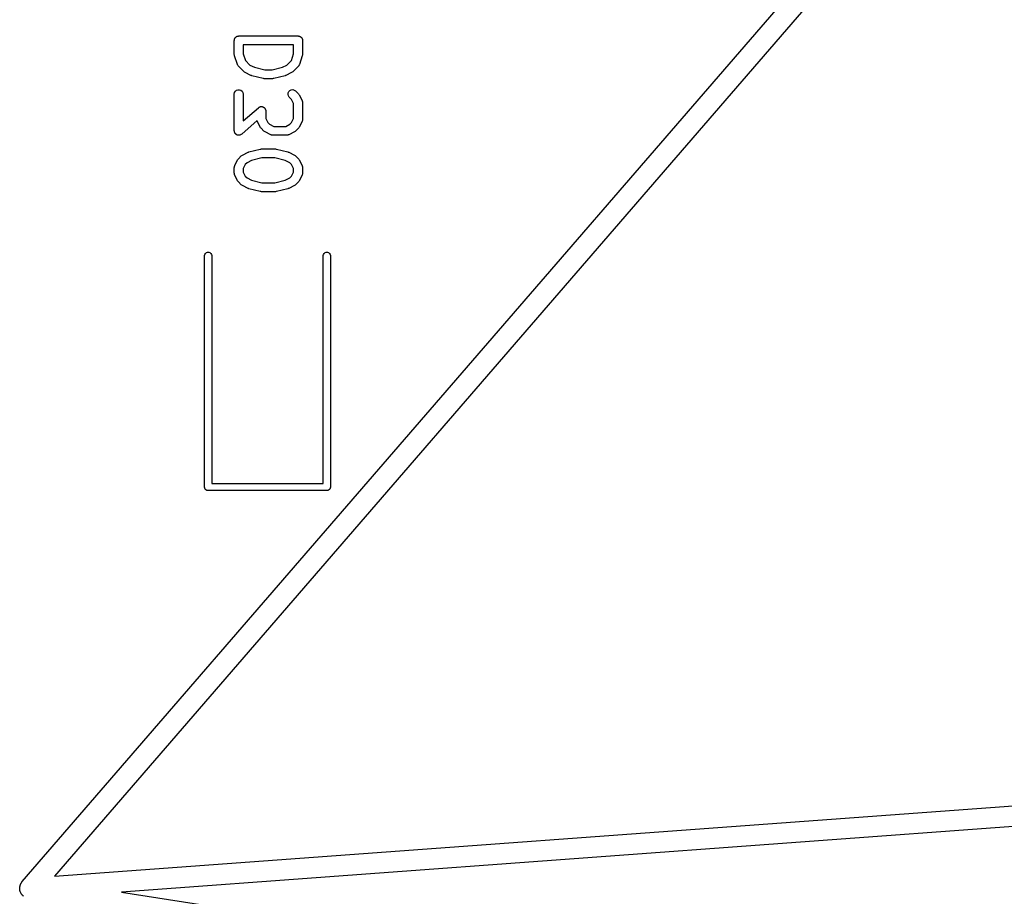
# Model space of a CAD drawing. Extents: x 48 to 353, y -143 to -50.
# Tile 10 of 70: x 48 to 65, y -104 to -90. Entities that reach past the tile are written whole.
import ezdxf

# ---------------------------------------------------------------- set-up
doc = ezdxf.new("R2010")
doc.units = 0
doc.header["$MEASUREMENT"] = 0
doc.layers.add('BLACK', color=7, linetype='CONTINUOUS')

msp = doc.modelspace()

# ---------------------------------------------------------------- linework, layer by layer
at = {"layer": 'Black'}
for p, q in [((48.2546, -104.153), (72.1691, -76.4819)), ((72.7112, -76.3899), (48.7959, -104.061)), ((51.8426, -89.9292), (51.8459, -89.9235)), ((51.8459, -89.9235), (51.851, -89.9193)), ((51.851, -89.9193), (51.8552, -89.9143)), ((51.8552, -89.9143), (51.8609, -89.911)), ((51.8609, -89.911), (51.8659, -89.9068)), ((51.8659, -89.9068), (51.872, -89.9045)), ((51.872, -89.9045), (51.8777, -89.9012)), ((51.8777, -89.9012), (51.8842, -89.9001)), ((51.8842, -89.9001), (51.8904, -89.8979)), ((51.8904, -89.8979), (51.8969, -89.8979)), ((51.8969, -89.8979), (51.9034, -89.8967)), ((51.9034, -89.8967), (52.9034, -89.8967)), ((52.9034, -89.8967), (52.9098, -89.8979)), ((52.9098, -89.8979), (52.9164, -89.8979)), ((52.9164, -89.8979), (52.9226, -89.9001)), ((52.9226, -89.9001), (52.929, -89.9012)), ((52.929, -89.9012), (52.9347, -89.9045)), ((52.9347, -89.9045), (52.9409, -89.9068)), ((52.9409, -89.9068), (52.9459, -89.911)), ((52.9459, -89.911), (52.9516, -89.9143)), ((52.9516, -89.9143), (52.9558, -89.9193)), ((52.9558, -89.9193), (52.9608, -89.9235)), ((52.9608, -89.9235), (52.9641, -89.9292)), ((51.8284, -89.9717), (51.8295, -89.9653)), ((51.8284, -90.2098), (51.8284, -89.9717)), ((51.8295, -89.9587), (51.8318, -89.9525)), ((51.8295, -89.9653), (51.8295, -89.9587)), ((51.8318, -89.9525), (51.8329, -89.9461)), ((51.8329, -89.9461), (51.8362, -89.9404)), ((51.8362, -89.9404), (51.8384, -89.9342)), ((51.8384, -89.9342), (51.8426, -89.9292)), ((51.9784, -90.0467), (51.9784, -90.1976)), ((52.8284, -90.0467), (51.9784, -90.0467)), ((52.8284, -90.1976), (52.8284, -90.0467)), ((52.9641, -89.9292), (52.9683, -89.9342)), ((52.9683, -89.9342), (52.9706, -89.9404)), ((52.9706, -89.9404), (52.9739, -89.9461)), ((52.9739, -89.9461), (52.975, -89.9525)), ((52.975, -89.9525), (52.9772, -89.9587)), ((52.9772, -89.9587), (52.9772, -89.9653)), ((52.9772, -89.9653), (52.9784, -89.9717)), ((52.9784, -89.9717), (52.9784, -90.2098)), ((51.8305, -90.2216), (51.8284, -90.2098)), ((51.8322, -90.2335), (51.8305, -90.2216)), ((51.8798, -90.3764), (51.8322, -90.2335)), ((51.9784, -90.1976), (52.0166, -90.3122)), ((52.7902, -90.3122), (52.8284, -90.1976)), ((52.9745, -90.2335), (52.9269, -90.3764)), ((52.9763, -90.2216), (52.9745, -90.2335)), ((52.9784, -90.2098), (52.9763, -90.2216)), ((51.8819, -90.3802), (51.8798, -90.3764)), ((51.883, -90.3844), (51.8819, -90.3802)), ((51.8881, -90.3916), (51.883, -90.3844)), ((51.8923, -90.3993), (51.8881, -90.3916)), ((51.8955, -90.4022), (51.8923, -90.3993)), ((51.898, -90.4057), (51.8955, -90.4022)), ((51.9932, -90.5009), (51.898, -90.4057)), ((52.0166, -90.3122), (52.0907, -90.3863)), ((52.0907, -90.3863), (52.1677, -90.4248)), ((52.6391, -90.4248), (52.7161, -90.3863)), ((52.7161, -90.3863), (52.7902, -90.3122)), ((52.9088, -90.4057), (52.8136, -90.5009)), ((52.9113, -90.4022), (52.9088, -90.4057)), ((52.9145, -90.3993), (52.9113, -90.4022)), ((52.9187, -90.3916), (52.9145, -90.3993)), ((52.9237, -90.3844), (52.9187, -90.3916)), ((52.9249, -90.3802), (52.9237, -90.3844)), ((52.9269, -90.3764), (52.9249, -90.3802)), ((52.003, -90.5078), (51.9932, -90.5009)), ((52.0127, -90.515), (52.003, -90.5078)), ((52.1079, -90.5626), (52.0127, -90.515)), ((52.1158, -90.5649), (52.1079, -90.5626)), ((52.1233, -90.5683), (52.1158, -90.5649)), ((52.3138, -90.6159), (52.1233, -90.5683)), ((52.1677, -90.4248), (52.3412, -90.4681)), ((52.3412, -90.4681), (52.4656, -90.4681)), ((52.4656, -90.4681), (52.6391, -90.4248)), ((52.6835, -90.5683), (52.493, -90.6159)), ((52.691, -90.5649), (52.6835, -90.5683)), ((52.6988, -90.5626), (52.691, -90.5649)), ((52.7941, -90.515), (52.6988, -90.5626)), ((52.8037, -90.5078), (52.7941, -90.515)), ((52.8136, -90.5009), (52.8037, -90.5078)), ((52.3229, -90.6165), (52.3138, -90.6159)), ((52.332, -90.6181), (52.3229, -90.6165)), ((52.4748, -90.6181), (52.332, -90.6181)), ((52.4838, -90.6165), (52.4748, -90.6181)), ((52.493, -90.6159), (52.4838, -90.6165)), ((51.8284, -90.8765), (51.8329, -90.8508)), ((51.8284, -91.4955), (51.8284, -90.8765)), ((51.8329, -90.8508), (51.8459, -90.8283)), ((51.8459, -90.8283), (51.8659, -90.8115)), ((51.8659, -90.8115), (51.8904, -90.8026)), ((51.8904, -90.8026), (51.9164, -90.8026)), ((51.9164, -90.8026), (51.9409, -90.8115)), ((51.9409, -90.8115), (51.9608, -90.8283)), ((51.9608, -90.8283), (51.9739, -90.8508)), ((51.9739, -90.8508), (51.9784, -90.8765)), ((51.9784, -90.8765), (51.9784, -91.3302)), ((52.7334, -90.883), (52.7357, -90.8571)), ((52.7402, -90.9082), (52.7334, -90.883)), ((52.7357, -90.8571), (52.7467, -90.8335)), ((52.7551, -90.9295), (52.7402, -90.9082)), ((52.7467, -90.8335), (52.7651, -90.815)), ((52.7651, -90.815), (52.7887, -90.804)), ((52.7887, -90.804), (52.8147, -90.8018)), ((52.8147, -90.8018), (52.8398, -90.8085)), ((52.8398, -90.8085), (52.8612, -90.8234)), ((52.8612, -90.8234), (52.9088, -90.8711)), ((52.9088, -90.8711), (52.9157, -90.8809)), ((52.9157, -90.8809), (52.9228, -90.8906)), ((52.9228, -90.8906), (52.9705, -90.9858)), ((52.2771, -91.0883), (52.2828, -91.0872)), ((52.2828, -91.0872), (52.29, -91.0883)), ((52.7941, -90.9685), (52.7551, -90.9295)), ((52.8284, -91.037), (52.7941, -90.9685)), ((52.8284, -91.2873), (52.8284, -91.037)), ((52.9705, -90.9858), (52.9717, -90.9899)), ((52.9717, -90.9899), (52.9739, -90.9937)), ((52.9739, -90.9937), (52.9754, -91.0023)), ((52.9754, -91.0023), (52.9779, -91.0108)), ((52.9779, -91.0108), (52.9776, -91.0151)), ((52.9776, -91.0151), (52.9784, -91.0193)), ((52.9784, -91.0193), (52.9784, -91.305)), ((51.9784, -91.3302), (52.2349, -91.1057)), ((52.2349, -91.1057), (52.2412, -91.102)), ((52.2412, -91.102), (52.2468, -91.0972)), ((52.2468, -91.0972), (52.2523, -91.0953)), ((52.2523, -91.0953), (52.2572, -91.0923)), ((52.2572, -91.0923), (52.2644, -91.0908)), ((52.2644, -91.0908), (52.2713, -91.0883)), ((52.2713, -91.0883), (52.2771, -91.0883)), ((52.29, -91.0883), (52.2974, -91.0883)), ((52.2974, -91.0883), (52.3028, -91.0903)), ((52.3028, -91.0903), (52.3085, -91.0912)), ((52.3085, -91.0912), (52.3149, -91.0947)), ((52.3149, -91.0947), (52.3218, -91.0972)), ((52.3218, -91.0972), (52.3263, -91.101)), ((52.3263, -91.101), (52.3313, -91.1037)), ((52.3313, -91.1037), (52.3362, -91.1093)), ((52.3362, -91.1093), (52.3418, -91.114)), ((52.3418, -91.114), (52.3447, -91.119)), ((52.3447, -91.119), (52.3485, -91.1234)), ((52.3485, -91.1234), (52.3511, -91.1302)), ((52.3511, -91.1302), (52.3548, -91.1365)), ((52.3548, -91.1365), (52.3558, -91.1422)), ((52.3558, -91.1422), (52.3579, -91.1476)), ((52.3579, -91.1476), (52.3581, -91.155)), ((52.3581, -91.155), (52.3593, -91.1622)), ((52.3593, -91.1622), (52.3593, -91.2873)), ((52.2128, -91.3245), (51.9528, -91.552)), ((52.2139, -91.3307), (52.2128, -91.3245)), ((52.216, -91.3344), (52.2139, -91.3307)), ((52.2173, -91.3386), (52.216, -91.3344)), ((52.2649, -91.4338), (52.2173, -91.3386)), ((52.3593, -91.2873), (52.3936, -91.3559)), ((52.3936, -91.3559), (52.424, -91.3863)), ((52.424, -91.3863), (52.4925, -91.4205)), ((52.6952, -91.4205), (52.7637, -91.3863)), ((52.7637, -91.3863), (52.7941, -91.3559)), ((52.7941, -91.3559), (52.8284, -91.2873)), ((52.9705, -91.3386), (52.9228, -91.4338)), ((52.9717, -91.3344), (52.9705, -91.3386)), ((52.9739, -91.3307), (52.9717, -91.3344)), ((52.9754, -91.322), (52.9739, -91.3307)), ((52.9779, -91.3136), (52.9754, -91.322)), ((52.9784, -91.305), (52.9776, -91.3093)), ((52.9776, -91.3093), (52.9779, -91.3136)), ((51.8297, -91.5027), (51.8284, -91.4955)), ((51.8298, -91.5101), (51.8297, -91.5027)), ((51.8319, -91.5155), (51.8298, -91.5101)), ((51.8329, -91.5212), (51.8319, -91.5155)), ((51.8366, -91.5275), (51.8329, -91.5212)), ((51.8392, -91.5344), (51.8366, -91.5275)), ((51.843, -91.5387), (51.8392, -91.5344)), ((51.8459, -91.5437), (51.843, -91.5387)), ((51.8515, -91.5484), (51.8459, -91.5437)), ((51.8564, -91.554), (51.8515, -91.5484)), ((51.8614, -91.5568), (51.8564, -91.554)), ((51.8659, -91.5605), (51.8614, -91.5568)), ((51.8728, -91.563), (51.8659, -91.5605)), ((51.8792, -91.5665), (51.8728, -91.563)), ((51.8849, -91.5674), (51.8792, -91.5665)), ((51.8904, -91.5694), (51.8849, -91.5674)), ((51.8977, -91.5694), (51.8904, -91.5694)), ((51.9049, -91.5705), (51.8977, -91.5694)), ((51.9106, -91.5694), (51.9049, -91.5705)), ((51.9164, -91.5694), (51.9106, -91.5694)), ((51.9233, -91.5669), (51.9164, -91.5694)), ((51.9305, -91.5655), (51.9233, -91.5669)), ((51.9354, -91.5625), (51.9305, -91.5655)), ((51.9409, -91.5605), (51.9354, -91.5625)), ((51.9465, -91.5558), (51.9409, -91.5605)), ((51.9528, -91.552), (51.9465, -91.5558)), ((52.272, -91.4435), (52.2649, -91.4338)), ((52.2789, -91.4533), (52.272, -91.4435)), ((52.3265, -91.5009), (52.2789, -91.4533)), ((52.3364, -91.5078), (52.3265, -91.5009)), ((52.346, -91.515), (52.3364, -91.5078)), ((52.4413, -91.5626), (52.346, -91.515)), ((52.4454, -91.5638), (52.4413, -91.5626)), ((52.4492, -91.566), (52.4454, -91.5638)), ((52.4578, -91.5675), (52.4492, -91.566)), ((52.4662, -91.57), (52.4578, -91.5675)), ((52.4706, -91.5698), (52.4662, -91.57)), ((52.4748, -91.5705), (52.4706, -91.5698)), ((52.7129, -91.5705), (52.4748, -91.5705)), ((52.4925, -91.4205), (52.6952, -91.4205)), ((52.7172, -91.5698), (52.7129, -91.5705)), ((52.7215, -91.57), (52.7172, -91.5698)), ((52.7299, -91.5675), (52.7215, -91.57)), ((52.7386, -91.566), (52.7299, -91.5675)), ((52.7423, -91.5638), (52.7386, -91.566)), ((52.7464, -91.5626), (52.7423, -91.5638)), ((52.8417, -91.515), (52.7464, -91.5626)), ((52.8513, -91.5078), (52.8417, -91.515)), ((52.8612, -91.5009), (52.8513, -91.5078)), ((52.9088, -91.4533), (52.8612, -91.5009)), ((52.9157, -91.4435), (52.9088, -91.4533)), ((52.9228, -91.4338), (52.9157, -91.4435)), ((51.9456, -91.9187), (51.9554, -91.9118)), ((51.9554, -91.9118), (51.9651, -91.9046)), ((51.9651, -91.9046), (52.0603, -91.857)), ((52.0603, -91.857), (52.0682, -91.8547)), ((52.0682, -91.8547), (52.0757, -91.8513)), ((52.0757, -91.8513), (52.2661, -91.8037)), ((52.2661, -91.8037), (52.2753, -91.8031)), ((52.2753, -91.8031), (52.2843, -91.8015)), ((52.2843, -91.8015), (52.5224, -91.8015)), ((52.5224, -91.8015), (52.5315, -91.8031)), ((52.5315, -91.8031), (52.5406, -91.8037)), ((52.5406, -91.8037), (52.7311, -91.8513)), ((52.7311, -91.8513), (52.7386, -91.8547)), ((52.7386, -91.8547), (52.7464, -91.857)), ((52.7464, -91.857), (52.8417, -91.9046)), ((52.8417, -91.9046), (52.8513, -91.9118)), ((52.8513, -91.9118), (52.8612, -91.9187)), ((51.8351, -92.0852), (51.8363, -92.081)), ((51.8363, -92.081), (51.8839, -91.9858)), ((51.8839, -91.9858), (51.8911, -91.9761)), ((51.8911, -91.9761), (51.898, -91.9663)), ((51.898, -91.9663), (51.9456, -91.9187)), ((52.0126, -92.0638), (51.9784, -92.1323)), ((52.043, -92.0334), (52.0126, -92.0638)), ((52.12, -91.9949), (52.043, -92.0334)), ((52.2936, -91.9515), (52.12, -91.9949)), ((52.5132, -91.9515), (52.2936, -91.9515)), ((52.6867, -91.9949), (52.5132, -91.9515)), ((52.7637, -92.0334), (52.6867, -91.9949)), ((52.7941, -92.0638), (52.7637, -92.0334)), ((52.8284, -92.1323), (52.7941, -92.0638)), ((52.8612, -91.9187), (52.9088, -91.9663)), ((52.9088, -91.9663), (52.9157, -91.9761)), ((52.9157, -91.9761), (52.9228, -91.9858)), ((52.9228, -91.9858), (52.9705, -92.081)), ((52.9705, -92.081), (52.9717, -92.0852)), ((51.8284, -92.1146), (51.8291, -92.1103)), ((51.8284, -92.2098), (51.8284, -92.1146)), ((51.8291, -92.2141), (51.8284, -92.2098)), ((51.8289, -92.106), (51.8314, -92.0976)), ((51.8291, -92.1103), (51.8289, -92.106)), ((51.8289, -92.2184), (51.8291, -92.2141)), ((51.8314, -92.2268), (51.8289, -92.2184)), ((51.8314, -92.0976), (51.8329, -92.0889)), ((51.8329, -92.2355), (51.8314, -92.2268)), ((51.8329, -92.0889), (51.8351, -92.0852)), ((51.8351, -92.2392), (51.8329, -92.2355)), ((51.8363, -92.2434), (51.8351, -92.2392)), ((51.8839, -92.3386), (51.8363, -92.2434)), ((51.9784, -92.1323), (51.9784, -92.1921)), ((51.9784, -92.1921), (52.0126, -92.2606)), ((52.7941, -92.2606), (52.8284, -92.1921)), ((52.8284, -92.1921), (52.8284, -92.1323)), ((52.9705, -92.2434), (52.9228, -92.3386)), ((52.9717, -92.2392), (52.9705, -92.2434)), ((52.9717, -92.0852), (52.9739, -92.0889)), ((52.9739, -92.2355), (52.9717, -92.2392)), ((52.9739, -92.0889), (52.9754, -92.0976)), ((52.9754, -92.2268), (52.9739, -92.2355)), ((52.9754, -92.0976), (52.9779, -92.106)), ((52.9779, -92.2184), (52.9754, -92.2268)), ((52.9779, -92.106), (52.9776, -92.1103)), ((52.9776, -92.1103), (52.9784, -92.1146)), ((52.9784, -92.2098), (52.9776, -92.2141)), ((52.9776, -92.2141), (52.9779, -92.2184)), ((52.9784, -92.1146), (52.9784, -92.2098)), ((51.8911, -92.3482), (51.8839, -92.3386)), ((51.898, -92.3581), (51.8911, -92.3482)), ((51.9456, -92.4057), (51.898, -92.3581)), ((51.9554, -92.4126), (51.9456, -92.4057)), ((51.9651, -92.4197), (51.9554, -92.4126)), ((52.0126, -92.2606), (52.043, -92.291)), ((52.043, -92.291), (52.12, -92.3295)), ((52.12, -92.3295), (52.2936, -92.3729)), ((52.2936, -92.3729), (52.5132, -92.3729)), ((52.5132, -92.3729), (52.6867, -92.3295)), ((52.6867, -92.3295), (52.7637, -92.291)), ((52.7637, -92.291), (52.7941, -92.2606)), ((52.8513, -92.4126), (52.8417, -92.4197)), ((52.8612, -92.4057), (52.8513, -92.4126)), ((52.9088, -92.3581), (52.8612, -92.4057)), ((52.9157, -92.3482), (52.9088, -92.3581)), ((52.9228, -92.3386), (52.9157, -92.3482)), ((52.0603, -92.4674), (51.9651, -92.4197)), ((52.0682, -92.4697), (52.0603, -92.4674)), ((52.0757, -92.473), (52.0682, -92.4697)), ((52.2661, -92.5207), (52.0757, -92.473)), ((52.2753, -92.5213), (52.2661, -92.5207)), ((52.2843, -92.5229), (52.2753, -92.5213)), ((52.5224, -92.5229), (52.2843, -92.5229)), ((52.5315, -92.5213), (52.5224, -92.5229)), ((52.5406, -92.5207), (52.5315, -92.5213)), ((52.7311, -92.473), (52.5406, -92.5207)), ((52.7386, -92.4697), (52.7311, -92.473)), ((52.7464, -92.4674), (52.7386, -92.4697)), ((52.8417, -92.4197), (52.7464, -92.4674)), ((51.3311, -93.5795), (51.3415, -93.5614)), ((51.3415, -93.5614), (51.3575, -93.548)), ((51.3575, -93.548), (51.3771, -93.5409)), ((51.3771, -93.5409), (51.3979, -93.5409)), ((51.3979, -93.5409), (51.4175, -93.548)), ((51.4175, -93.548), (51.4335, -93.5614)), ((51.4335, -93.5614), (51.4439, -93.5795)), ((53.3311, -93.5795), (53.3415, -93.5614)), ((53.3415, -93.5614), (53.3575, -93.548)), ((53.3575, -93.548), (53.3771, -93.5409)), ((53.3771, -93.5409), (53.3979, -93.5409)), ((53.3979, -93.5409), (53.4175, -93.548)), ((53.4175, -93.548), (53.4335, -93.5614)), ((53.4335, -93.5614), (53.4439, -93.5795)), ((51.3275, -93.6), (51.3311, -93.5795)), ((51.3275, -97.5), (51.3275, -93.6)), ((51.4439, -93.5795), (51.4475, -93.6)), ((51.4475, -93.6), (51.4475, -97.44)), ((53.3275, -93.6), (53.3311, -93.5795)), ((53.3275, -97.44), (53.3275, -93.6)), ((53.4439, -93.5795), (53.4475, -93.6)), ((53.4475, -93.6), (53.4475, -97.5)), ((48.7959, -104.061), (153.721, -96.351)), ((153.721, -96.7019), (49.9277, -104.329)), ((51.3284, -97.5052), (51.3275, -97.5)), ((51.3284, -97.5104), (51.3284, -97.5052)), ((51.3302, -97.5153), (51.3284, -97.5104)), ((51.3311, -97.5205), (51.3302, -97.5153)), ((51.3337, -97.5251), (51.3311, -97.5205)), ((51.3355, -97.53), (51.3337, -97.5251)), ((51.3389, -97.534), (51.3355, -97.53)), ((51.3415, -97.5386), (51.3389, -97.534)), ((51.3456, -97.5419), (51.3415, -97.5386)), ((51.3489, -97.546), (51.3456, -97.5419)), ((51.3535, -97.5486), (51.3489, -97.546)), ((51.3575, -97.552), (51.3535, -97.5486)), ((51.3624, -97.5538), (51.3575, -97.552)), ((51.367, -97.5564), (51.3624, -97.5538)), ((51.3722, -97.5573), (51.367, -97.5564)), ((51.3771, -97.5591), (51.3722, -97.5573)), ((51.4475, -97.44), (53.3275, -97.44)), ((53.4028, -97.5573), (53.3979, -97.5591)), ((53.408, -97.5564), (53.4028, -97.5573)), ((53.4126, -97.5538), (53.408, -97.5564)), ((53.4175, -97.552), (53.4126, -97.5538)), ((53.4215, -97.5486), (53.4175, -97.552)), ((53.4261, -97.546), (53.4215, -97.5486)), ((53.4294, -97.5419), (53.4261, -97.546)), ((53.4335, -97.5386), (53.4294, -97.5419)), ((53.4361, -97.534), (53.4335, -97.5386)), ((53.4395, -97.53), (53.4361, -97.534)), ((53.4413, -97.5251), (53.4395, -97.53)), ((53.4439, -97.5205), (53.4413, -97.5251)), ((53.4448, -97.5153), (53.4439, -97.5205)), ((53.4466, -97.5104), (53.4448, -97.5153)), ((53.4475, -97.5), (53.4466, -97.5052)), ((53.4466, -97.5052), (53.4466, -97.5104)), ((51.3823, -97.5591), (51.3771, -97.5591)), ((51.3875, -97.56), (51.3823, -97.5591)), ((53.3875, -97.56), (51.3875, -97.56)), ((53.3927, -97.5591), (53.3875, -97.56)), ((53.3979, -97.5591), (53.3927, -97.5591)), ((48.2274, -104.198), (48.2294, -104.191)), ((48.2294, -104.191), (48.2317, -104.188)), ((48.2317, -104.188), (48.2329, -104.184)), ((48.2329, -104.184), (48.2429, -104.171)), ((48.2429, -104.171), (48.2507, -104.157)), ((48.2507, -104.157), (48.253, -104.155)), ((48.253, -104.155), (48.2546, -104.153)), ((48.212, -104.264), (48.2135, -104.257)), ((48.2125, -104.268), (48.212, -104.264)), ((48.212, -104.271), (48.2125, -104.268)), ((48.2152, -104.286), (48.212, -104.271)), ((48.2129, -104.249), (48.214, -104.246)), ((48.2135, -104.257), (48.2129, -104.249)), ((48.2138, -104.242), (48.2189, -104.226)), ((48.214, -104.246), (48.2138, -104.242)), ((48.2156, -104.302), (48.2152, -104.286)), ((48.2171, -104.306), (48.2156, -104.302)), ((48.2173, -104.31), (48.2171, -104.306)), ((48.2205, -104.317), (48.2173, -104.31)), ((48.2189, -104.226), (48.2214, -104.211)), ((48.2217, -104.324), (48.2205, -104.317)), ((48.2214, -104.211), (48.2229, -104.208)), ((48.2232, -104.327), (48.2217, -104.324)), ((48.2229, -104.208), (48.2234, -104.205)), ((48.2238, -104.33), (48.2232, -104.327)), ((48.2234, -104.205), (48.2274, -104.198)), ((48.2321, -104.344), (48.2238, -104.33)), ((48.2381, -104.359), (48.2321, -104.344)), ((48.2407, -104.362), (48.2381, -104.359)), ((49.9277, -104.329), (106.096, -113.056)), ((48.2423, -104.365), (48.2407, -104.362)), ((48.2476, -104.371), (48.2423, -104.365)), ((48.2513, -104.378), (48.2476, -104.371)), ((48.2537, -104.38), (48.2513, -104.378)), ((48.2553, -104.382), (48.2537, -104.38)), ((48.2678, -104.392), (48.2553, -104.382)), ((48.2785, -104.404), (48.2678, -104.392))]:
    msp.add_line(p, q, dxfattribs=at)

doc.saveas('drawing.dxf')
